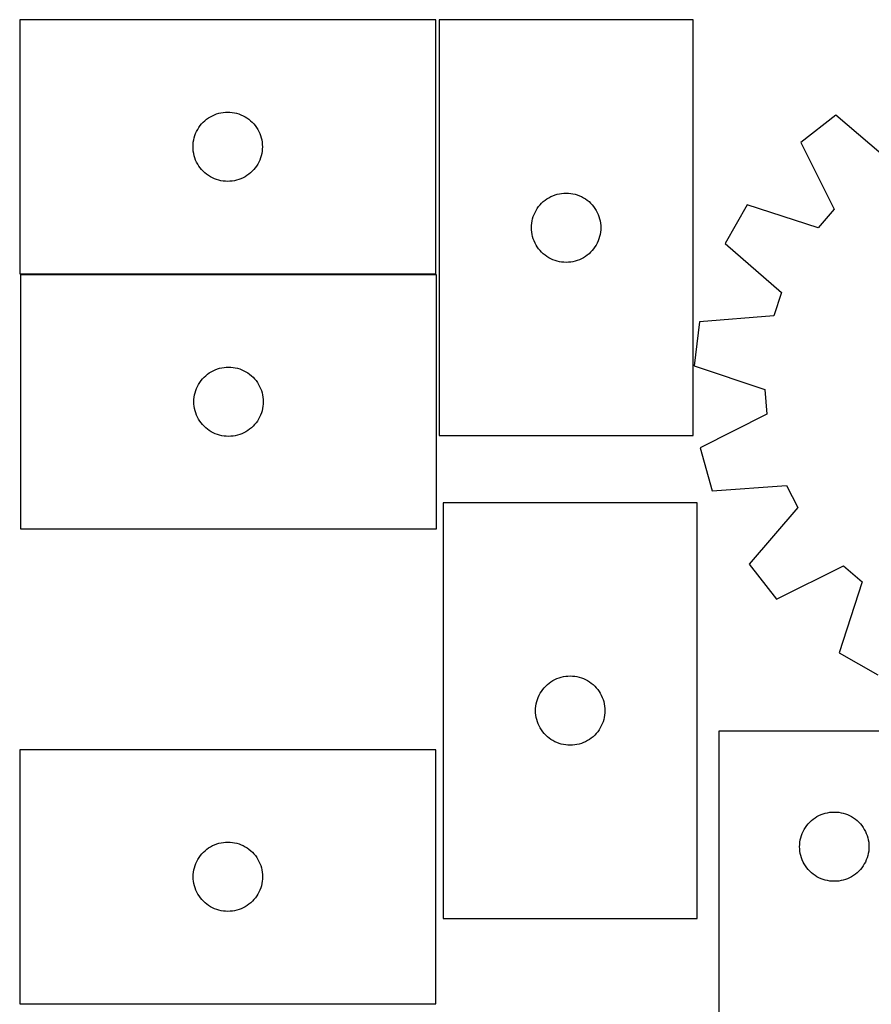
# Model space of a CAD drawing. Header units: millimetres. Extents: x 7 to 1243, y 7 to 1508.
# Tile 14 of 26: x 7 to 228, y 1252 to 1508. Entities that reach past the tile are written whole.
import ezdxf

# ---------------------------------------------------------------- set-up
doc = ezdxf.new("R2010")
doc.units = ezdxf.units.MM
doc.layers.add('CUT', color=7, linetype='CONTINUOUS', true_color=0x000000)

msp = doc.modelspace()

# ---------------------------------------------------------------- linework, layer by layer
at = {"layer": 'CUT'}
for p, q in [((114.573178, 1507.980288), (6.573178, 1507.980288)), ((6.573178, 1507.980288), (6.573178, 1441.980288)), ((114.573178, 1441.980288), (114.573178, 1507.980288)), ((115.446586, 1507.958313), (115.446586, 1399.958313)), ((181.446586, 1507.958313), (115.446586, 1507.958313)), ((181.446586, 1399.958313), (181.446586, 1507.958313)), ((56.59258, 1483.052143), (57.129027, 1483.295204)), ((57.129027, 1483.295204), (57.680223, 1483.502659)), ((57.680223, 1483.502659), (58.243807, 1483.673621)), ((58.243807, 1483.673621), (58.817365, 1483.807356)), ((58.817365, 1483.807356), (59.398443, 1483.903292)), ((59.398443, 1483.903292), (59.98455, 1483.961018)), ((59.98455, 1483.961018), (60.573178, 1483.980288)), ((60.573178, 1483.980288), (61.161807, 1483.961018)), ((61.161807, 1483.961018), (61.747914, 1483.903292)), ((61.747914, 1483.903292), (62.328991, 1483.807356)), ((62.328991, 1483.807356), (62.90255, 1483.673621)), ((62.90255, 1483.673621), (63.466134, 1483.502659)), ((63.466134, 1483.502659), (64.017329, 1483.295204)), ((64.017329, 1483.295204), (64.553777, 1483.052143)), ((53.432998, 1480.459141), (53.80662, 1480.914401)), ((53.80662, 1480.914401), (54.209217, 1481.344249)), ((54.209217, 1481.344249), (54.639066, 1481.746846)), ((54.639066, 1481.746846), (55.094326, 1482.120468)), ((55.094326, 1482.120468), (55.573046, 1482.463515)), ((55.573046, 1482.463515), (56.073178, 1482.774517)), ((56.073178, 1482.774517), (56.59258, 1483.052143)), ((64.553777, 1483.052143), (65.073178, 1482.774517)), ((65.073178, 1482.774517), (65.57331, 1482.463515)), ((65.57331, 1482.463515), (66.052031, 1482.120468)), ((66.052031, 1482.120468), (66.507291, 1481.746846)), ((66.507291, 1481.746846), (66.937139, 1481.344249)), ((66.937139, 1481.344249), (67.339737, 1480.914401)), ((67.339737, 1480.914401), (67.713358, 1480.459141)), ((218.4581, 1483.200894), (209.371464, 1476.093256)), ((233.187671, 1470.611925), (218.4581, 1483.200894)), ((52.050807, 1477.873243), (52.258263, 1478.424439)), ((52.258263, 1478.424439), (52.501324, 1478.960886)), ((52.501324, 1478.960886), (52.77895, 1479.480288)), ((52.77895, 1479.480288), (53.089952, 1479.98042)), ((53.089952, 1479.98042), (53.432998, 1480.459141)), ((67.713358, 1480.459141), (68.056405, 1479.98042)), ((68.056405, 1479.98042), (68.367407, 1479.480288)), ((68.367407, 1479.480288), (68.645033, 1478.960886)), ((68.645033, 1478.960886), (68.888094, 1478.424439)), ((68.888094, 1478.424439), (69.09555, 1477.873243)), ((51.573178, 1474.980288), (51.592448, 1475.568916)), ((51.592448, 1475.568916), (51.650175, 1476.155024)), ((51.650175, 1476.155024), (51.746111, 1476.736101)), ((51.746111, 1476.736101), (51.879846, 1477.30966)), ((51.879846, 1477.30966), (52.050807, 1477.873243)), ((69.09555, 1477.873243), (69.266511, 1477.30966)), ((69.266511, 1477.30966), (69.400246, 1476.736101)), ((69.400246, 1476.736101), (69.496182, 1476.155024)), ((69.496182, 1476.155024), (69.553909, 1475.568916)), ((69.553909, 1475.568916), (69.573178, 1474.980288)), ((209.371464, 1476.093256), (218.042924, 1458.765585)), ((51.592448, 1474.39166), (51.573178, 1474.980288)), ((51.650175, 1473.805552), (51.592448, 1474.39166)), ((51.746111, 1473.224475), (51.650175, 1473.805552)), ((51.879846, 1472.650917), (51.746111, 1473.224475)), ((69.400246, 1473.224475), (69.266511, 1472.650917)), ((69.496182, 1473.805552), (69.400246, 1473.224475)), ((69.553909, 1474.39166), (69.496182, 1473.805552)), ((69.573178, 1474.980288), (69.553909, 1474.39166)), ((52.050807, 1472.087333), (51.879846, 1472.650917)), ((52.258263, 1471.536137), (52.050807, 1472.087333)), ((52.501324, 1470.99969), (52.258263, 1471.536137)), ((52.77895, 1470.480288), (52.501324, 1470.99969)), ((53.089952, 1469.980156), (52.77895, 1470.480288)), ((68.367407, 1470.480288), (68.056405, 1469.980156)), ((68.645033, 1470.99969), (68.367407, 1470.480288)), ((68.888094, 1471.536137), (68.645033, 1470.99969)), ((69.09555, 1472.087333), (68.888094, 1471.536137)), ((69.266511, 1472.650917), (69.09555, 1472.087333)), ((53.432998, 1469.501435), (53.089952, 1469.980156)), ((53.80662, 1469.046176), (53.432998, 1469.501435)), ((54.209217, 1468.616327), (53.80662, 1469.046176)), ((54.639066, 1468.21373), (54.209217, 1468.616327)), ((55.094326, 1467.840108), (54.639066, 1468.21373)), ((66.507291, 1468.21373), (66.052031, 1467.840108)), ((66.937139, 1468.616327), (66.507291, 1468.21373)), ((67.339737, 1469.046176), (66.937139, 1468.616327)), ((67.713358, 1469.501435), (67.339737, 1469.046176)), ((68.056405, 1469.980156), (67.713358, 1469.501435)), ((55.573046, 1467.497062), (55.094326, 1467.840108)), ((56.073178, 1467.18606), (55.573046, 1467.497062)), ((56.59258, 1466.908434), (56.073178, 1467.18606)), ((57.129027, 1466.665372), (56.59258, 1466.908434)), ((57.680223, 1466.457917), (57.129027, 1466.665372)), ((58.243807, 1466.286956), (57.680223, 1466.457917)), ((58.817365, 1466.153221), (58.243807, 1466.286956)), ((59.398443, 1466.057284), (58.817365, 1466.153221)), ((59.98455, 1465.999558), (59.398443, 1466.057284)), ((60.573178, 1465.980288), (59.98455, 1465.999558)), ((61.161807, 1465.999558), (60.573178, 1465.980288)), ((61.747914, 1466.057284), (61.161807, 1465.999558)), ((62.328991, 1466.153221), (61.747914, 1466.057284)), ((62.90255, 1466.286956), (62.328991, 1466.153221)), ((63.466134, 1466.457917), (62.90255, 1466.286956)), ((64.017329, 1466.665372), (63.466134, 1466.457917)), ((64.553777, 1466.908434), (64.017329, 1466.665372)), ((65.073178, 1467.18606), (64.553777, 1466.908434)), ((65.57331, 1467.497062), (65.073178, 1467.18606)), ((66.052031, 1467.840108), (65.57331, 1467.497062)), ((146.117215, 1462.651646), (146.690773, 1462.785381)), ((146.690773, 1462.785381), (147.271851, 1462.881317)), ((147.271851, 1462.881317), (147.857958, 1462.939044)), ((147.857958, 1462.939044), (148.446586, 1462.958313)), ((148.446586, 1462.958313), (149.035215, 1462.939044)), ((149.035215, 1462.939044), (149.621322, 1462.881317)), ((149.621322, 1462.881317), (150.202399, 1462.785381)), ((150.202399, 1462.785381), (150.775958, 1462.651646)), ((141.680028, 1459.892426), (142.082625, 1460.322274)), ((142.082625, 1460.322274), (142.512474, 1460.724872)), ((142.512474, 1460.724872), (142.967733, 1461.098493)), ((142.967733, 1461.098493), (143.446454, 1461.44154)), ((143.446454, 1461.44154), (143.946586, 1461.752542)), ((143.946586, 1461.752542), (144.465988, 1462.030168)), ((144.465988, 1462.030168), (145.002435, 1462.273229)), ((145.002435, 1462.273229), (145.553631, 1462.480684)), ((145.553631, 1462.480684), (146.117215, 1462.651646)), ((150.775958, 1462.651646), (151.339542, 1462.480684)), ((151.339542, 1462.480684), (151.890737, 1462.273229)), ((151.890737, 1462.273229), (152.427185, 1462.030168)), ((152.427185, 1462.030168), (152.946586, 1461.752542)), ((152.946586, 1461.752542), (153.446718, 1461.44154)), ((153.446718, 1461.44154), (153.925439, 1461.098493)), ((153.925439, 1461.098493), (154.380699, 1460.724872)), ((154.380699, 1460.724872), (154.810547, 1460.322274)), ((154.810547, 1460.322274), (155.213145, 1459.892426)), ((140.131671, 1457.402464), (140.374732, 1457.938911)), ((140.374732, 1457.938911), (140.652358, 1458.458313)), ((140.652358, 1458.458313), (140.96336, 1458.958445)), ((140.96336, 1458.958445), (141.306406, 1459.437166)), ((141.306406, 1459.437166), (141.680028, 1459.892426)), ((155.213145, 1459.892426), (155.586766, 1459.437166)), ((155.586766, 1459.437166), (155.929813, 1458.958445)), ((155.929813, 1458.958445), (156.240815, 1458.458313)), ((156.240815, 1458.458313), (156.518441, 1457.938911)), ((156.518441, 1457.938911), (156.761502, 1457.402464)), ((195.422641, 1459.886099), (189.747659, 1449.842193)), ((213.84858, 1453.892171), (195.422641, 1459.886099)), ((218.042924, 1458.765585), (213.84858, 1453.892171)), ((139.465856, 1454.546941), (139.523583, 1455.133049)), ((139.523583, 1455.133049), (139.619519, 1455.714126)), ((139.619519, 1455.714126), (139.753254, 1456.287685)), ((139.753254, 1456.287685), (139.924215, 1456.851268)), ((139.924215, 1456.851268), (140.131671, 1457.402464)), ((156.761502, 1457.402464), (156.968958, 1456.851268)), ((156.968958, 1456.851268), (157.139919, 1456.287685)), ((157.139919, 1456.287685), (157.273654, 1455.714126)), ((157.273654, 1455.714126), (157.36959, 1455.133049)), ((157.36959, 1455.133049), (157.427317, 1454.546941)), ((139.446586, 1453.958313), (139.465856, 1454.546941)), ((139.465856, 1453.369685), (139.446586, 1453.958313)), ((139.523583, 1452.783578), (139.465856, 1453.369685)), ((139.619519, 1452.2025), (139.523583, 1452.783578)), ((157.36959, 1452.783578), (157.273654, 1452.2025)), ((157.427317, 1453.369685), (157.36959, 1452.783578)), ((157.427317, 1454.546941), (157.446586, 1453.958313)), ((157.446586, 1453.958313), (157.427317, 1453.369685)), ((139.753254, 1451.628942), (139.619519, 1452.2025)), ((139.924215, 1451.065358), (139.753254, 1451.628942)), ((140.131671, 1450.514162), (139.924215, 1451.065358)), ((140.374732, 1449.977715), (140.131671, 1450.514162)), ((156.761502, 1450.514162), (156.518441, 1449.977715)), ((156.968958, 1451.065358), (156.761502, 1450.514162)), ((157.139919, 1451.628942), (156.968958, 1451.065358)), ((157.273654, 1452.2025), (157.139919, 1451.628942)), ((140.652358, 1449.458313), (140.374732, 1449.977715)), ((140.96336, 1448.958181), (140.652358, 1449.458313)), ((141.306406, 1448.47946), (140.96336, 1448.958181)), ((141.680028, 1448.024201), (141.306406, 1448.47946)), ((142.082625, 1447.594352), (141.680028, 1448.024201)), ((142.512474, 1447.191755), (142.082625, 1447.594352)), ((154.810547, 1447.594352), (154.380699, 1447.191755)), ((155.213145, 1448.024201), (154.810547, 1447.594352)), ((155.586766, 1448.47946), (155.213145, 1448.024201)), ((155.929813, 1448.958181), (155.586766, 1448.47946)), ((156.240815, 1449.458313), (155.929813, 1448.958181)), ((156.518441, 1449.977715), (156.240815, 1449.458313)), ((189.747659, 1449.842193), (204.390057, 1437.151936)), ((142.967733, 1446.818133), (142.512474, 1447.191755)), ((143.446454, 1446.475087), (142.967733, 1446.818133)), ((143.946586, 1446.164085), (143.446454, 1446.475087)), ((144.465988, 1445.886459), (143.946586, 1446.164085)), ((145.002435, 1445.643397), (144.465988, 1445.886459)), ((145.553631, 1445.435942), (145.002435, 1445.643397)), ((146.117215, 1445.264981), (145.553631, 1445.435942)), ((146.690773, 1445.131246), (146.117215, 1445.264981)), ((147.271851, 1445.03531), (146.690773, 1445.131246)), ((147.857958, 1444.977583), (147.271851, 1445.03531)), ((148.446586, 1444.958313), (147.857958, 1444.977583)), ((149.035215, 1444.977583), (148.446586, 1444.958313)), ((149.621322, 1445.03531), (149.035215, 1444.977583)), ((150.202399, 1445.131246), (149.621322, 1445.03531)), ((150.775958, 1445.264981), (150.202399, 1445.131246)), ((151.339542, 1445.435942), (150.775958, 1445.264981)), ((151.890737, 1445.643397), (151.339542, 1445.435942)), ((152.427185, 1445.886459), (151.890737, 1445.643397)), ((152.946586, 1446.164085), (152.427185, 1445.886459)), ((153.446718, 1446.475087), (152.946586, 1446.164085)), ((153.925439, 1446.818133), (153.446718, 1446.475087)), ((154.380699, 1447.191755), (153.925439, 1446.818133)), ((6.573178, 1441.980288), (114.573178, 1441.980288)), ((114.795589, 1441.750067), (6.795589, 1441.750067)), ((6.795589, 1441.750067), (6.795589, 1375.750067)), ((114.795589, 1375.750067), (114.795589, 1441.750067)), ((204.390057, 1437.151936), (202.379963, 1431.044382)), ((183.062838, 1429.530749), (181.663475, 1418.079668)), ((202.379963, 1431.044382), (183.062838, 1429.530749)), ((56.295589, 1416.544295), (56.81499, 1416.821921)), ((56.81499, 1416.821921), (57.351438, 1417.064982)), ((57.351438, 1417.064982), (57.902633, 1417.272438)), ((57.902633, 1417.272438), (58.466217, 1417.443399)), ((58.466217, 1417.443399), (59.039776, 1417.577134)), ((59.039776, 1417.577134), (59.620853, 1417.67307)), ((59.620853, 1417.67307), (60.20696, 1417.730797)), ((60.20696, 1417.730797), (60.795589, 1417.750067)), ((60.795589, 1417.750067), (61.384217, 1417.730797)), ((61.384217, 1417.730797), (61.970324, 1417.67307)), ((61.970324, 1417.67307), (62.551402, 1417.577134)), ((62.551402, 1417.577134), (63.12496, 1417.443399)), ((63.12496, 1417.443399), (63.688544, 1417.272438)), ((63.688544, 1417.272438), (64.23974, 1417.064982)), ((64.23974, 1417.064982), (64.776187, 1416.821921)), ((64.776187, 1416.821921), (65.295589, 1416.544295)), ((181.663475, 1418.079668), (200.047637, 1411.958802)), ((53.312362, 1413.750199), (53.655409, 1414.228919)), ((53.655409, 1414.228919), (54.02903, 1414.684179)), ((54.02903, 1414.684179), (54.431628, 1415.114028)), ((54.431628, 1415.114028), (54.861476, 1415.516625)), ((54.861476, 1415.516625), (55.316736, 1415.890247)), ((55.316736, 1415.890247), (55.795457, 1416.233293)), ((55.795457, 1416.233293), (56.295589, 1416.544295)), ((65.295589, 1416.544295), (65.795721, 1416.233293)), ((65.795721, 1416.233293), (66.274441, 1415.890247)), ((66.274441, 1415.890247), (66.729701, 1415.516625)), ((66.729701, 1415.516625), (67.15955, 1415.114028)), ((67.15955, 1415.114028), (67.562147, 1414.684179)), ((67.562147, 1414.684179), (67.935769, 1414.228919)), ((67.935769, 1414.228919), (68.278815, 1413.750199)), ((52.102256, 1411.079438), (52.273217, 1411.643022)), ((52.273217, 1411.643022), (52.480673, 1412.194217)), ((52.480673, 1412.194217), (52.723734, 1412.730665)), ((52.723734, 1412.730665), (53.00136, 1413.250067)), ((53.00136, 1413.250067), (53.312362, 1413.750199)), ((68.278815, 1413.750199), (68.589817, 1413.250067)), ((68.589817, 1413.250067), (68.867443, 1412.730665)), ((68.867443, 1412.730665), (69.110504, 1412.194217)), ((69.110504, 1412.194217), (69.31796, 1411.643022)), ((69.31796, 1411.643022), (69.488921, 1411.079438)), ((200.047637, 1411.958802), (200.527812, 1405.546929)), ((51.795589, 1408.750067), (51.814858, 1409.338695)), ((51.814858, 1409.338695), (51.872585, 1409.924802)), ((51.872585, 1409.924802), (51.968521, 1410.505879)), ((51.968521, 1410.505879), (52.102256, 1411.079438)), ((69.488921, 1411.079438), (69.622656, 1410.505879)), ((69.622656, 1410.505879), (69.718592, 1409.924802)), ((69.718592, 1409.924802), (69.776319, 1409.338695)), ((69.776319, 1409.338695), (69.795589, 1408.750067)), ((51.814858, 1408.161438), (51.795589, 1408.750067)), ((51.872585, 1407.575331), (51.814858, 1408.161438)), ((51.968521, 1406.994254), (51.872585, 1407.575331)), ((52.102256, 1406.420695), (51.968521, 1406.994254)), ((69.622656, 1406.994254), (69.488921, 1406.420695)), ((69.718592, 1407.575331), (69.622656, 1406.994254)), ((69.776319, 1408.161438), (69.718592, 1407.575331)), ((69.795589, 1408.750067), (69.776319, 1408.161438)), ((52.273217, 1405.857111), (52.102256, 1406.420695)), ((52.480673, 1405.305916), (52.273217, 1405.857111)), ((52.723734, 1404.769468), (52.480673, 1405.305916)), ((53.00136, 1404.250067), (52.723734, 1404.769468)), ((53.312362, 1403.749934), (53.00136, 1404.250067)), ((68.589817, 1404.250067), (68.278815, 1403.749934)), ((68.867443, 1404.769468), (68.589817, 1404.250067)), ((69.110504, 1405.305916), (68.867443, 1404.769468)), ((69.31796, 1405.857111), (69.110504, 1405.305916)), ((69.488921, 1406.420695), (69.31796, 1405.857111)), ((200.527812, 1405.546929), (183.260358, 1396.75617)), ((53.655409, 1403.271214), (53.312362, 1403.749934)), ((54.02903, 1402.815954), (53.655409, 1403.271214)), ((54.431628, 1402.386106), (54.02903, 1402.815954)), ((54.861476, 1401.983508), (54.431628, 1402.386106)), ((55.316736, 1401.609887), (54.861476, 1401.983508)), ((55.795457, 1401.26684), (55.316736, 1401.609887)), ((66.274441, 1401.609887), (65.795721, 1401.26684)), ((66.729701, 1401.983508), (66.274441, 1401.609887)), ((67.15955, 1402.386106), (66.729701, 1401.983508)), ((67.562147, 1402.815954), (67.15955, 1402.386106)), ((67.935769, 1403.271214), (67.562147, 1402.815954)), ((68.278815, 1403.749934), (67.935769, 1403.271214)), ((56.295589, 1400.955838), (55.795457, 1401.26684)), ((56.81499, 1400.678212), (56.295589, 1400.955838)), ((57.351438, 1400.435151), (56.81499, 1400.678212)), ((57.902633, 1400.227695), (57.351438, 1400.435151)), ((58.466217, 1400.056734), (57.902633, 1400.227695)), ((59.039776, 1399.922999), (58.466217, 1400.056734)), ((59.620853, 1399.827063), (59.039776, 1399.922999)), ((60.20696, 1399.769336), (59.620853, 1399.827063)), ((60.795589, 1399.750067), (60.20696, 1399.769336)), ((61.384217, 1399.769336), (60.795589, 1399.750067)), ((61.970324, 1399.827063), (61.384217, 1399.769336)), ((62.551402, 1399.922999), (61.970324, 1399.827063)), ((63.12496, 1400.056734), (62.551402, 1399.922999)), ((63.688544, 1400.227695), (63.12496, 1400.056734)), ((64.23974, 1400.435151), (63.688544, 1400.227695)), ((64.776187, 1400.678212), (64.23974, 1400.435151)), ((65.295589, 1400.955838), (64.776187, 1400.678212)), ((65.795721, 1401.26684), (65.295589, 1400.955838)), ((115.446586, 1399.958313), (181.446586, 1399.958313)), ((183.260358, 1396.75617), (186.349654, 1385.641238)), ((186.349654, 1385.641238), (205.676759, 1387.021609)), ((205.676759, 1387.021609), (208.574101, 1381.281566)), ((116.496879, 1382.530091), (116.496879, 1274.530091)), ((182.496879, 1382.530091), (116.496879, 1382.530091)), ((182.496879, 1274.530091), (182.496879, 1382.530091)), ((208.574101, 1381.281566), (195.985132, 1366.551995)), ((6.795589, 1375.750067), (114.795589, 1375.750067)), ((195.985132, 1366.551995), (203.092769, 1357.465359)), ((203.092769, 1357.465359), (220.420441, 1366.136819)), ((220.420441, 1366.136819), (225.293855, 1361.942475)), ((225.293855, 1361.942475), (219.299927, 1343.516536)), ((219.299927, 1343.516536), (229.343833, 1337.841554)), ((148.322144, 1337.453094), (148.908251, 1337.510821)), ((148.908251, 1337.510821), (149.496879, 1337.530091)), ((149.496879, 1337.530091), (150.085507, 1337.510821)), ((150.085507, 1337.510821), (150.671615, 1337.453094)), ((143.132918, 1334.894052), (143.562767, 1335.296649)), ((143.562767, 1335.296649), (144.018026, 1335.670271)), ((144.018026, 1335.670271), (144.496747, 1336.013317)), ((144.496747, 1336.013317), (144.996879, 1336.324319)), ((144.996879, 1336.324319), (145.516281, 1336.601945)), ((145.516281, 1336.601945), (146.052728, 1336.845006)), ((146.052728, 1336.845006), (146.603924, 1337.052462)), ((146.603924, 1337.052462), (147.167508, 1337.223423)), ((147.167508, 1337.223423), (147.741066, 1337.357158)), ((147.741066, 1337.357158), (148.322144, 1337.453094)), ((150.671615, 1337.453094), (151.252692, 1337.357158)), ((151.252692, 1337.357158), (151.826251, 1337.223423)), ((151.826251, 1337.223423), (152.389834, 1337.052462)), ((152.389834, 1337.052462), (152.94103, 1336.845006)), ((152.94103, 1336.845006), (153.477478, 1336.601945)), ((153.477478, 1336.601945), (153.996879, 1336.324319)), ((153.996879, 1336.324319), (154.497011, 1336.013317)), ((154.497011, 1336.013317), (154.975732, 1335.670271)), ((154.975732, 1335.670271), (155.430992, 1335.296649)), ((155.430992, 1335.296649), (155.86084, 1334.894052)), ((141.181964, 1331.974242), (141.425025, 1332.510689)), ((141.425025, 1332.510689), (141.702651, 1333.030091)), ((141.702651, 1333.030091), (142.013653, 1333.530223)), ((142.013653, 1333.530223), (142.356699, 1334.008943)), ((142.356699, 1334.008943), (142.730321, 1334.464203)), ((142.730321, 1334.464203), (143.132918, 1334.894052)), ((155.86084, 1334.894052), (156.263438, 1334.464203)), ((156.263438, 1334.464203), (156.637059, 1334.008943)), ((156.637059, 1334.008943), (156.980106, 1333.530223)), ((156.980106, 1333.530223), (157.291108, 1333.030091)), ((157.291108, 1333.030091), (157.568734, 1332.510689)), ((157.568734, 1332.510689), (157.811795, 1331.974242)), ((140.573876, 1329.704826), (140.669812, 1330.285904)), ((140.669812, 1330.285904), (140.803547, 1330.859462)), ((140.803547, 1330.859462), (140.974508, 1331.423046)), ((140.974508, 1331.423046), (141.181964, 1331.974242)), ((157.811795, 1331.974242), (158.01925, 1331.423046)), ((158.01925, 1331.423046), (158.190212, 1330.859462)), ((158.190212, 1330.859462), (158.323947, 1330.285904)), ((158.323947, 1330.285904), (158.419883, 1329.704826)), ((140.496879, 1328.530091), (140.516149, 1329.118719)), ((140.516149, 1327.941462), (140.496879, 1328.530091)), ((140.516149, 1329.118719), (140.573876, 1329.704826)), ((140.573876, 1327.355355), (140.516149, 1327.941462)), ((140.669812, 1326.774278), (140.573876, 1327.355355)), ((158.419883, 1327.355355), (158.323947, 1326.774278)), ((158.419883, 1329.704826), (158.47761, 1329.118719)), ((158.47761, 1327.941462), (158.419883, 1327.355355)), ((158.47761, 1329.118719), (158.496879, 1328.530091)), ((158.496879, 1328.530091), (158.47761, 1327.941462)), ((140.803547, 1326.200719), (140.669812, 1326.774278)), ((140.974508, 1325.637135), (140.803547, 1326.200719)), ((141.181964, 1325.08594), (140.974508, 1325.637135)), ((141.425025, 1324.549492), (141.181964, 1325.08594)), ((157.811795, 1325.08594), (157.568734, 1324.549492)), ((158.01925, 1325.637135), (157.811795, 1325.08594)), ((158.190212, 1326.200719), (158.01925, 1325.637135)), ((158.323947, 1326.774278), (158.190212, 1326.200719)), ((141.702651, 1324.030091), (141.425025, 1324.549492)), ((142.013653, 1323.529959), (141.702651, 1324.030091)), ((142.356699, 1323.051238), (142.013653, 1323.529959)), ((142.730321, 1322.595978), (142.356699, 1323.051238)), ((143.132918, 1322.16613), (142.730321, 1322.595978)), ((143.562767, 1321.763532), (143.132918, 1322.16613)), ((155.86084, 1322.16613), (155.430992, 1321.763532)), ((156.263438, 1322.595978), (155.86084, 1322.16613)), ((156.637059, 1323.051238), (156.263438, 1322.595978)), ((156.980106, 1323.529959), (156.637059, 1323.051238)), ((157.291108, 1324.030091), (156.980106, 1323.529959)), ((157.568734, 1324.549492), (157.291108, 1324.030091)), ((188.067557, 1323.193419), (188.067557, 1143.193419)), ((338.067557, 1323.193419), (188.067557, 1323.193419)), ((144.018026, 1321.389911), (143.562767, 1321.763532)), ((144.496747, 1321.046864), (144.018026, 1321.389911)), ((144.996879, 1320.735862), (144.496747, 1321.046864)), ((145.516281, 1320.458236), (144.996879, 1320.735862)), ((146.052728, 1320.215175), (145.516281, 1320.458236)), ((146.603924, 1320.007719), (146.052728, 1320.215175)), ((147.167508, 1319.836758), (146.603924, 1320.007719)), ((147.741066, 1319.703023), (147.167508, 1319.836758)), ((148.322144, 1319.607087), (147.741066, 1319.703023)), ((148.908251, 1319.54936), (148.322144, 1319.607087)), ((150.671615, 1319.607087), (150.085507, 1319.54936)), ((151.252692, 1319.703023), (150.671615, 1319.607087)), ((151.826251, 1319.836758), (151.252692, 1319.703023)), ((152.389834, 1320.007719), (151.826251, 1319.836758)), ((152.94103, 1320.215175), (152.389834, 1320.007719)), ((153.477478, 1320.458236), (152.94103, 1320.215175)), ((153.996879, 1320.735862), (153.477478, 1320.458236)), ((154.497011, 1321.046864), (153.996879, 1320.735862)), ((154.975732, 1321.389911), (154.497011, 1321.046864)), ((155.430992, 1321.763532), (154.975732, 1321.389911)), ((114.622495, 1318.383608), (6.622495, 1318.383608)), ((6.622495, 1318.383608), (6.622495, 1252.383608)), ((114.622495, 1252.383608), (114.622495, 1318.383608)), ((149.496879, 1319.530091), (148.908251, 1319.54936)), ((150.085507, 1319.54936), (149.496879, 1319.530091)), ((214.623406, 1301.508335), (215.174602, 1301.71579)), ((215.174602, 1301.71579), (215.738186, 1301.886751)), ((215.738186, 1301.886751), (216.311744, 1302.020486)), ((216.311744, 1302.020486), (216.892821, 1302.116423)), ((216.892821, 1302.116423), (217.478929, 1302.174149)), ((217.478929, 1302.174149), (218.067557, 1302.193419)), ((218.067557, 1302.193419), (218.656185, 1302.174149)), ((218.656185, 1302.174149), (219.242293, 1302.116423)), ((219.242293, 1302.116423), (219.82337, 1302.020486)), ((219.82337, 1302.020486), (220.396929, 1301.886751)), ((220.396929, 1301.886751), (220.960512, 1301.71579)), ((220.960512, 1301.71579), (221.511708, 1301.508335)), ((210.927377, 1298.672272), (211.300999, 1299.127531)), ((211.300999, 1299.127531), (211.703596, 1299.55738)), ((211.703596, 1299.55738), (212.133445, 1299.959977)), ((212.133445, 1299.959977), (212.588704, 1300.333599)), ((212.588704, 1300.333599), (213.067425, 1300.676645)), ((213.067425, 1300.676645), (213.567557, 1300.987647)), ((213.567557, 1300.987647), (214.086959, 1301.265273)), ((214.086959, 1301.265273), (214.623406, 1301.508335)), ((221.511708, 1301.508335), (222.048155, 1301.265273)), ((222.048155, 1301.265273), (222.567557, 1300.987647)), ((222.567557, 1300.987647), (223.067689, 1300.676645)), ((223.067689, 1300.676645), (223.54641, 1300.333599)), ((223.54641, 1300.333599), (224.00167, 1299.959977)), ((224.00167, 1299.959977), (224.431518, 1299.55738)), ((224.431518, 1299.55738), (224.834115, 1299.127531)), ((224.834115, 1299.127531), (225.207737, 1298.672272)), ((209.545186, 1296.086374), (209.752641, 1296.63757)), ((209.752641, 1296.63757), (209.995702, 1297.174017)), ((209.995702, 1297.174017), (210.273329, 1297.693419)), ((210.273329, 1297.693419), (210.584331, 1298.193551)), ((210.584331, 1298.193551), (210.927377, 1298.672272)), ((225.207737, 1298.672272), (225.550784, 1298.193551)), ((225.550784, 1298.193551), (225.861786, 1297.693419)), ((225.861786, 1297.693419), (226.139412, 1297.174017)), ((226.139412, 1297.174017), (226.382473, 1296.63757)), ((226.382473, 1296.63757), (226.589928, 1296.086374)), ((57.72954, 1293.90598), (58.293123, 1294.076941)), ((58.293123, 1294.076941), (58.866682, 1294.210676)), ((58.866682, 1294.210676), (59.447759, 1294.306612)), ((59.447759, 1294.306612), (60.033867, 1294.364339)), ((60.033867, 1294.364339), (60.622495, 1294.383608)), ((60.622495, 1294.383608), (61.211123, 1294.364339)), ((61.211123, 1294.364339), (61.797231, 1294.306612)), ((61.797231, 1294.306612), (62.378308, 1294.210676)), ((62.378308, 1294.210676), (62.951866, 1294.076941)), ((62.951866, 1294.076941), (63.51545, 1293.90598)), ((209.086827, 1293.782047), (209.144553, 1294.368154)), ((209.144553, 1294.368154), (209.24049, 1294.949232)), ((209.24049, 1294.949232), (209.374225, 1295.52279)), ((209.374225, 1295.52279), (209.545186, 1296.086374)), ((226.589928, 1296.086374), (226.76089, 1295.52279)), ((226.76089, 1295.52279), (226.894625, 1294.949232)), ((226.894625, 1294.949232), (226.990561, 1294.368154)), ((226.990561, 1294.368154), (227.048287, 1293.782047)), ((53.855937, 1291.317721), (54.258534, 1291.74757)), ((54.258534, 1291.74757), (54.688382, 1292.150167)), ((54.688382, 1292.150167), (55.143642, 1292.523789)), ((55.143642, 1292.523789), (55.622363, 1292.866835)), ((55.622363, 1292.866835), (56.122495, 1293.177837)), ((56.122495, 1293.177837), (56.641897, 1293.455463)), ((56.641897, 1293.455463), (57.178344, 1293.698524)), ((57.178344, 1293.698524), (57.72954, 1293.90598)), ((63.51545, 1293.90598), (64.066646, 1293.698524)), ((64.066646, 1293.698524), (64.603093, 1293.455463)), ((64.603093, 1293.455463), (65.122495, 1293.177837)), ((65.122495, 1293.177837), (65.622627, 1292.866835)), ((65.622627, 1292.866835), (66.101348, 1292.523789)), ((66.101348, 1292.523789), (66.556607, 1292.150167)), ((66.556607, 1292.150167), (66.986456, 1291.74757)), ((66.986456, 1291.74757), (67.389053, 1291.317721)), ((209.067557, 1293.193419), (209.086827, 1293.782047)), ((209.086827, 1292.604791), (209.067557, 1293.193419)), ((209.144553, 1292.018683), (209.086827, 1292.604791)), ((209.24049, 1291.437606), (209.144553, 1292.018683)), ((209.374225, 1290.864047), (209.24049, 1291.437606)), ((226.894625, 1291.437606), (226.76089, 1290.864047)), ((226.990561, 1292.018683), (226.894625, 1291.437606)), ((227.048287, 1292.604791), (226.990561, 1292.018683)), ((227.048287, 1293.782047), (227.067557, 1293.193419)), ((227.067557, 1293.193419), (227.048287, 1292.604791)), ((52.307579, 1288.827759), (52.55064, 1289.364207)), ((52.55064, 1289.364207), (52.828266, 1289.883608)), ((52.828266, 1289.883608), (53.139268, 1290.383741)), ((53.139268, 1290.383741), (53.482315, 1290.862461)), ((53.482315, 1290.862461), (53.855937, 1291.317721)), ((67.389053, 1291.317721), (67.762675, 1290.862461)), ((67.762675, 1290.862461), (68.105721, 1290.383741)), ((68.105721, 1290.383741), (68.416723, 1289.883608)), ((68.416723, 1289.883608), (68.694349, 1289.364207)), ((68.694349, 1289.364207), (68.937411, 1288.827759)), ((209.545186, 1290.300464), (209.374225, 1290.864047)), ((209.752641, 1289.749268), (209.545186, 1290.300464)), ((209.995702, 1289.212821), (209.752641, 1289.749268)), ((210.273329, 1288.693419), (209.995702, 1289.212821)), ((226.139412, 1289.212821), (225.861786, 1288.693419)), ((226.382473, 1289.749268), (226.139412, 1289.212821)), ((226.589928, 1290.300464), (226.382473, 1289.749268)), ((226.76089, 1290.864047), (226.589928, 1290.300464)), ((51.641764, 1285.972237), (51.699491, 1286.558344)), ((51.699491, 1286.558344), (51.795427, 1287.139421)), ((51.795427, 1287.139421), (51.929162, 1287.71298)), ((51.929162, 1287.71298), (52.100124, 1288.276564)), ((52.100124, 1288.276564), (52.307579, 1288.827759)), ((68.937411, 1288.827759), (69.144866, 1288.276564)), ((69.144866, 1288.276564), (69.315827, 1287.71298)), ((69.315827, 1287.71298), (69.449562, 1287.139421)), ((69.449562, 1287.139421), (69.545499, 1286.558344)), ((69.545499, 1286.558344), (69.603225, 1285.972237)), ((210.584331, 1288.193287), (210.273329, 1288.693419)), ((210.927377, 1287.714566), (210.584331, 1288.193287)), ((211.300999, 1287.259306), (210.927377, 1287.714566)), ((211.703596, 1286.829458), (211.300999, 1287.259306)), ((212.133445, 1286.42686), (211.703596, 1286.829458)), ((212.588704, 1286.053239), (212.133445, 1286.42686)), ((224.00167, 1286.42686), (223.54641, 1286.053239)), ((224.431518, 1286.829458), (224.00167, 1286.42686)), ((224.834115, 1287.259306), (224.431518, 1286.829458)), ((225.207737, 1287.714566), (224.834115, 1287.259306)), ((225.550784, 1288.193287), (225.207737, 1287.714566)), ((225.861786, 1288.693419), (225.550784, 1288.193287)), ((51.622495, 1285.383608), (51.641764, 1285.972237)), ((51.641764, 1284.79498), (51.622495, 1285.383608)), ((51.699491, 1284.208873), (51.641764, 1284.79498)), ((51.795427, 1283.627796), (51.699491, 1284.208873)), ((69.545499, 1284.208873), (69.449562, 1283.627796)), ((69.603225, 1284.79498), (69.545499, 1284.208873)), ((69.603225, 1285.972237), (69.622495, 1285.383608)), ((69.622495, 1285.383608), (69.603225, 1284.79498)), ((213.067425, 1285.710192), (212.588704, 1286.053239)), ((213.567557, 1285.39919), (213.067425, 1285.710192)), ((214.086959, 1285.121564), (213.567557, 1285.39919)), ((214.623406, 1284.878503), (214.086959, 1285.121564)), ((215.174602, 1284.671048), (214.623406, 1284.878503)), ((215.738186, 1284.500086), (215.174602, 1284.671048)), ((216.311744, 1284.366351), (215.738186, 1284.500086)), ((216.892821, 1284.270415), (216.311744, 1284.366351)), ((217.478929, 1284.212688), (216.892821, 1284.270415)), ((218.067557, 1284.193419), (217.478929, 1284.212688)), ((218.656185, 1284.212688), (218.067557, 1284.193419)), ((219.242293, 1284.270415), (218.656185, 1284.212688)), ((219.82337, 1284.366351), (219.242293, 1284.270415)), ((220.396929, 1284.500086), (219.82337, 1284.366351)), ((220.960512, 1284.671048), (220.396929, 1284.500086)), ((221.511708, 1284.878503), (220.960512, 1284.671048)), ((222.048155, 1285.121564), (221.511708, 1284.878503)), ((222.567557, 1285.39919), (222.048155, 1285.121564)), ((223.067689, 1285.710192), (222.567557, 1285.39919)), ((223.54641, 1286.053239), (223.067689, 1285.710192)), ((51.929162, 1283.054237), (51.795427, 1283.627796)), ((52.100124, 1282.490653), (51.929162, 1283.054237)), ((52.307579, 1281.939458), (52.100124, 1282.490653)), ((52.55064, 1281.40301), (52.307579, 1281.939458)), ((52.828266, 1280.883608), (52.55064, 1281.40301)), ((68.694349, 1281.40301), (68.416723, 1280.883608)), ((68.937411, 1281.939458), (68.694349, 1281.40301)), ((69.144866, 1282.490653), (68.937411, 1281.939458)), ((69.315827, 1283.054237), (69.144866, 1282.490653)), ((69.449562, 1283.627796), (69.315827, 1283.054237)), ((53.139268, 1280.383476), (52.828266, 1280.883608)), ((53.482315, 1279.904756), (53.139268, 1280.383476)), ((53.855937, 1279.449496), (53.482315, 1279.904756)), ((54.258534, 1279.019647), (53.855937, 1279.449496)), ((54.688382, 1278.61705), (54.258534, 1279.019647)), ((66.986456, 1279.019647), (66.556607, 1278.61705)), ((67.389053, 1279.449496), (66.986456, 1279.019647)), ((67.762675, 1279.904756), (67.389053, 1279.449496)), ((68.105721, 1280.383476), (67.762675, 1279.904756)), ((68.416723, 1280.883608), (68.105721, 1280.383476)), ((55.143642, 1278.243428), (54.688382, 1278.61705)), ((55.622363, 1277.900382), (55.143642, 1278.243428)), ((56.122495, 1277.58938), (55.622363, 1277.900382)), ((56.641897, 1277.311754), (56.122495, 1277.58938)), ((57.178344, 1277.068693), (56.641897, 1277.311754)), ((57.72954, 1276.861237), (57.178344, 1277.068693)), ((58.293123, 1276.690276), (57.72954, 1276.861237)), ((58.866682, 1276.556541), (58.293123, 1276.690276)), ((59.447759, 1276.460605), (58.866682, 1276.556541)), ((60.033867, 1276.402878), (59.447759, 1276.460605)), ((60.622495, 1276.383608), (60.033867, 1276.402878)), ((61.211123, 1276.402878), (60.622495, 1276.383608)), ((61.797231, 1276.460605), (61.211123, 1276.402878)), ((62.378308, 1276.556541), (61.797231, 1276.460605)), ((62.951866, 1276.690276), (62.378308, 1276.556541)), ((63.51545, 1276.861237), (62.951866, 1276.690276)), ((64.066646, 1277.068693), (63.51545, 1276.861237)), ((64.603093, 1277.311754), (64.066646, 1277.068693)), ((65.122495, 1277.58938), (64.603093, 1277.311754)), ((65.622627, 1277.900382), (65.122495, 1277.58938)), ((66.101348, 1278.243428), (65.622627, 1277.900382)), ((66.556607, 1278.61705), (66.101348, 1278.243428)), ((116.496879, 1274.530091), (182.496879, 1274.530091)), ((6.622495, 1252.383608), (114.622495, 1252.383608))]:
    msp.add_line(p, q, dxfattribs=at)

doc.saveas('drawing.dxf')
